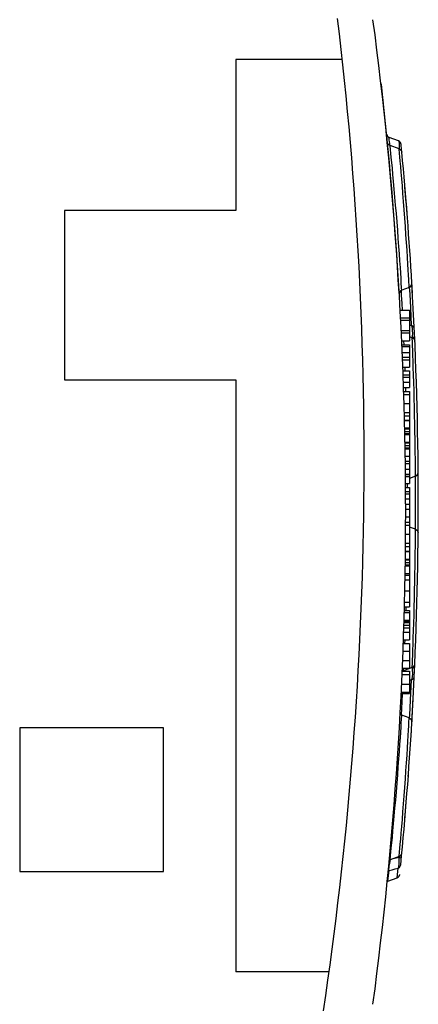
# Model space of a CAD drawing. Header units: millimetres. Extents: x 0 to 594, y 0 to 420.
# Tile 32 of 78: x 328 to 342, y 344 to 381. Entities that reach past the tile are written whole.
import ezdxf

# ---------------------------------------------------------------- set-up
doc = ezdxf.new("R2010")
doc.units = ezdxf.units.MM
doc.header["$LTSCALE"] = 32.67
doc.layers.get('0').update_dxf_attribs({"linetype": 'CONTINUOUS'})

msp = doc.modelspace()

# ---------------------------------------------------------------- linework, layer by layer
at = {"color": 7, "linetype": 'CONTINUOUS'}
for p, q in [((335.622, 379.348), (335.622, 373.673)), ((339.622, 379.348), (335.622, 379.348)), ((341.162, 377.776), (341.163, 377.764)), ((341.164, 377.759), (341.164, 377.755)), ((341.291, 376.535), (341.29, 376.541)), ((341.291, 376.532), (341.29, 376.541)), ((341.292, 376.528), (341.291, 376.535)), ((341.293, 376.524), (341.291, 376.532)), ((341.293, 376.524), (341.292, 376.529)), ((341.295, 376.515), (341.293, 376.524)), ((341.298, 376.506), (341.295, 376.515)), ((341.301, 376.498), (341.298, 376.507)), ((341.305, 376.49), (341.301, 376.498)), ((341.309, 376.482), (341.305, 376.49)), ((341.314, 376.474), (341.309, 376.482)), ((341.319, 376.467), (341.314, 376.474)), ((341.325, 376.46), (341.319, 376.467)), ((341.331, 376.453), (341.324, 376.46)), ((341.337, 376.447), (341.33, 376.453)), ((341.344, 376.441), (341.337, 376.447)), ((341.344, 376.44), (341.34, 376.444)), ((341.351, 376.435), (341.344, 376.441)), ((341.358, 376.43), (341.351, 376.435)), ((341.366, 376.425), (341.358, 376.43)), ((341.374, 376.421), (341.366, 376.425)), ((341.382, 376.417), (341.374, 376.421)), ((341.388, 376.415), (341.382, 376.417)), ((341.388, 376.415), (341.382, 376.417)), ((341.731, 376.29), (341.388, 376.415)), ((341.733, 376.29), (341.731, 376.29)), ((341.336, 376.187), (341.319, 376.242)), ((341.329, 376.129), (341.331, 376.128)), ((341.37, 376.143), (341.336, 376.187)), ((341.417, 376.115), (341.37, 376.143)), ((341.76, 375.991), (341.417, 376.115)), ((341.741, 376.286), (341.733, 376.29)), ((341.75, 376.282), (341.741, 376.286)), ((341.758, 376.278), (341.75, 376.282)), ((341.766, 376.272), (341.758, 376.278)), ((341.76, 375.991), (341.808, 375.962)), ((341.773, 376.267), (341.766, 376.272)), ((341.78, 376.261), (341.773, 376.267)), ((341.787, 376.255), (341.78, 376.261)), ((341.793, 376.248), (341.787, 376.255)), ((341.799, 376.241), (341.793, 376.248)), ((341.805, 376.233), (341.799, 376.241)), ((341.81, 376.225), (341.805, 376.233)), ((341.808, 375.962), (341.842, 375.918)), ((341.814, 376.217), (341.81, 376.225)), ((341.818, 376.209), (341.814, 376.217)), ((341.821, 376.2), (341.818, 376.209)), ((341.824, 376.191), (341.821, 376.2)), ((341.826, 376.182), (341.824, 376.191)), ((341.828, 376.173), (341.826, 376.182)), ((341.829, 376.164), (341.828, 376.173)), ((341.829, 376.164), (341.829, 376.164)), ((341.358, 375.828), (341.359, 375.827)), ((341.842, 375.918), (341.858, 375.864)), ((342.001, 374.248), (341.976, 374.548)), ((342.014, 374.09), (342.001, 374.248)), ((342.027, 373.928), (342.014, 374.09)), ((342.04, 373.761), (342.027, 373.928)), ((342.053, 373.59), (342.04, 373.761)), ((329.187, 373.673), (329.187, 367.309)), ((335.622, 373.673), (329.187, 373.673)), ((342.058, 373.535), (342.053, 373.59)), ((342.136, 370.788), (341.855, 370.686)), ((342.136, 370.788), (342.189, 370.821)), ((342.189, 370.821), (342.224, 370.874)), ((342.224, 370.874), (342.235, 370.938)), ((342.245, 370.767), (342.23, 371.011)), ((342.232, 370.937), (342.232, 370.939)), ((342.234, 370.93), (342.234, 370.932)), ((342.235, 370.922), (342.234, 370.93)), ((342.236, 370.913), (342.235, 370.922)), ((342.255, 370.578), (342.245, 370.767)), ((341.767, 370.6), (341.76, 370.555)), ((341.802, 370.652), (341.767, 370.6)), ((341.855, 370.686), (341.802, 370.652)), ((342.264, 370.426), (342.259, 370.515)), ((341.796, 369.937), (342.152, 369.937)), ((341.811, 369.649), (342.152, 369.649)), ((342.152, 369.937), (342.152, 368.779)), ((341.816, 369.562), (342.152, 369.562)), ((341.836, 369.163), (342.152, 369.163)), ((341.839, 369.085), (342.152, 369.085)), ((342.247, 368.897), (342.152, 368.931)), ((342.247, 368.897), (342.297, 368.867)), ((341.854, 368.779), (342.152, 368.779)), ((341.861, 368.629), (342.152, 368.629)), ((342.152, 368.629), (342.152, 367.795)), ((342.297, 368.867), (342.331, 368.82)), ((342.331, 368.82), (342.346, 368.762)), ((341.885, 368.069), (342.152, 368.069)), ((341.885, 368.063), (342.152, 368.063)), ((341.896, 367.795), (342.152, 367.795)), ((341.901, 367.658), (342.152, 367.658)), ((341.907, 367.502), (342.152, 367.502)), ((342.152, 367.658), (342.152, 367.026)), ((329.187, 367.309), (335.622, 367.309)), ((335.622, 367.309), (335.622, 345.074)), ((342.405, 367.169), (342.405, 367.173)), ((341.923, 367.026), (342.152, 367.026)), ((341.928, 366.876), (342.152, 366.876)), ((342.152, 366.876), (342.152, 363.42)), ((341.955, 365.966), (342.152, 365.966)), ((341.959, 365.8), (342.152, 365.8)), ((341.959, 365.792), (342.152, 365.792)), ((341.966, 365.506), (342.152, 365.506)), ((341.971, 365.259), (342.152, 365.259)), ((341.977, 364.974), (342.152, 364.974)), ((341.981, 364.727), (342.152, 364.727)), ((341.986, 364.441), (342.152, 364.441)), ((342.152, 364.246), (341.989, 364.246)), ((342.373, 363.693), (342.425, 363.724)), ((342.425, 363.724), (342.46, 363.774)), ((342.46, 363.774), (342.472, 363.835)), ((341.995, 363.689), (342.152, 363.689)), ((341.995, 363.683), (342.152, 363.683)), ((341.997, 363.42), (342.152, 363.42)), ((342.373, 363.693), (342.152, 363.612)), ((341.998, 363.271), (342.152, 363.271)), ((341.999, 363.115), (342.152, 363.115)), ((342.152, 363.271), (342.152, 358.785)), ((342.001, 362.639), (342.152, 362.639)), ((342.001, 362.457), (342.152, 362.457)), ((342.001, 362.171), (342.152, 362.171)), ((342.001, 361.967), (342.152, 361.967)), ((342.373, 361.702), (342.152, 361.783)), ((342.373, 361.702), (342.425, 361.671)), ((342.425, 361.671), (342.46, 361.621)), ((342.46, 361.621), (342.472, 361.56)), ((341.994, 360.874), (342.152, 360.874)), ((341.994, 360.865), (342.152, 360.865)), ((341.996, 361.057), (342.152, 361.057)), ((341.99, 360.58), (342.152, 360.58)), ((341.982, 360.038), (342.152, 360.038)), ((341.987, 360.36), (342.152, 360.36)), ((341.987, 360.325), (342.152, 360.325)), ((341.978, 359.801), (342.152, 359.801)), ((341.981, 359.978), (342.152, 359.978)), ((341.95, 358.567), (342.152, 358.567)), ((341.951, 358.575), (342.152, 358.575)), ((341.953, 358.644), (342.152, 358.644)), ((341.956, 358.785), (342.152, 358.785)), ((342.152, 358.644), (342.152, 357.541)), ((341.942, 358.281), (342.152, 358.281)), ((341.929, 357.826), (342.152, 357.826)), ((341.934, 357.997), (342.152, 357.997)), ((341.919, 357.541), (342.152, 357.541)), ((341.904, 357.112), (342.152, 357.112)), ((341.914, 357.407), (342.152, 357.407)), ((342.152, 357.407), (342.152, 356.477)), ((341.891, 356.773), (342.152, 356.773)), ((341.874, 356.362), (342.152, 356.362)), ((341.878, 356.477), (342.152, 356.477)), ((341.926, 356.382), (341.894, 356.362)), ((342.247, 356.498), (341.926, 356.382)), ((342.152, 356.362), (342.152, 355.531)), ((342.247, 356.498), (342.297, 356.528)), ((342.297, 356.528), (342.331, 356.575)), ((342.331, 356.575), (342.346, 356.633)), ((342.283, 355.319), (342.324, 356.148)), ((341.838, 355.581), (342.152, 355.581)), ((341.835, 355.531), (342.152, 355.531)), ((342.259, 354.883), (342.283, 355.319)), ((342.269, 355.069), (342.277, 355.213)), ((342.277, 355.213), (342.283, 355.318)), ((342.241, 354.569), (342.259, 354.883)), ((342.259, 354.883), (342.269, 355.069)), ((341.802, 354.743), (341.795, 354.754)), ((341.855, 354.709), (341.802, 354.743)), ((342.136, 354.607), (341.855, 354.709)), ((342.136, 354.607), (342.189, 354.574)), ((342.189, 354.574), (342.224, 354.521)), ((342.224, 354.521), (342.235, 354.457)), ((342.23, 354.384), (342.241, 354.569)), ((342.234, 354.465), (342.235, 354.474)), ((342.234, 354.463), (342.234, 354.465)), ((342.235, 354.474), (342.236, 354.482)), ((342.241, 354.569), (342.252, 354.76)), ((327.502, 354.238), (327.502, 348.838)), ((332.902, 354.238), (327.502, 354.238)), ((332.902, 348.838), (332.902, 354.238)), ((342.204, 353.947), (342.217, 354.16)), ((342.232, 354.456), (342.232, 354.458)), ((342.193, 353.777), (342.204, 353.947)), ((342.099, 352.407), (342.108, 352.536)), ((341.997, 351.101), (342.014, 351.305)), ((342.014, 351.305), (342.025, 351.445)), ((341.976, 350.848), (341.997, 351.101)), ((341.76, 349.405), (341.417, 349.28)), ((341.76, 349.405), (341.808, 349.433)), ((341.808, 349.433), (341.842, 349.477)), ((341.842, 349.477), (341.858, 349.531)), ((341.417, 349.28), (341.389, 349.263)), ((327.502, 348.838), (332.902, 348.838)), ((341.337, 348.48), (341.682, 348.605)), ((341.682, 348.605), (341.688, 348.607)), ((341.688, 348.607), (341.696, 348.611)), ((341.696, 348.611), (341.704, 348.615)), ((341.704, 348.615), (341.712, 348.62)), ((341.712, 348.62), (341.719, 348.625)), ((341.719, 348.625), (341.726, 348.63)), ((341.726, 348.63), (341.733, 348.636)), ((341.733, 348.636), (341.74, 348.643)), ((341.74, 348.643), (341.746, 348.649)), ((341.746, 348.649), (341.751, 348.656)), ((341.751, 348.656), (341.756, 348.664)), ((341.756, 348.664), (341.761, 348.672)), ((341.761, 348.672), (341.765, 348.68)), ((341.765, 348.68), (341.769, 348.688)), ((341.769, 348.688), (341.772, 348.696)), ((341.772, 348.696), (341.775, 348.705)), ((341.775, 348.705), (341.777, 348.714)), ((341.777, 348.714), (341.779, 348.722)), ((341.779, 348.722), (341.78, 348.731)), ((341.312, 348.467), (341.316, 348.47)), ((341.316, 348.47), (341.324, 348.474)), ((341.324, 348.474), (341.332, 348.478)), ((341.332, 348.478), (341.337, 348.48)), ((339.127, 345.074), (335.622, 345.074))]:
    msp.add_line(p, q, dxfattribs=at)
at = {"color": 9, "linetype": 'CONTINUOUS'}
for p, q in [((341.103, 378.309), (341.088, 378.307)), ((341.38, 376.392), (341.382, 376.41)), ((341.381, 376.361), (341.38, 376.392)), ((341.385, 376.318), (341.381, 376.361)), ((341.382, 376.41), (341.388, 376.415)), ((341.392, 376.264), (341.385, 376.318)), ((341.731, 376.29), (341.743, 376.264)), ((341.401, 376.2), (341.392, 376.264)), ((341.413, 376.124), (341.401, 376.2)), ((341.415, 376.115), (341.413, 376.124)), ((341.434, 375.951), (341.417, 376.115)), ((341.447, 375.827), (341.434, 375.951)), ((341.743, 376.264), (341.753, 376.198)), ((341.753, 376.198), (341.76, 376.097)), ((341.76, 376.097), (341.763, 375.989)), ((341.775, 375.821), (341.76, 375.991)), ((341.462, 375.67), (341.447, 375.827)), ((341.48, 375.483), (341.462, 375.67)), ((341.786, 375.692), (341.775, 375.821)), ((341.8, 375.53), (341.786, 375.692)), ((341.501, 375.267), (341.48, 375.483)), ((341.524, 375.026), (341.501, 375.267)), ((341.817, 375.337), (341.8, 375.53)), ((341.836, 375.115), (341.817, 375.337)), ((341.548, 374.762), (341.524, 375.026)), ((341.856, 374.867), (341.836, 375.115)), ((341.878, 374.598), (341.856, 374.867)), ((341.574, 374.48), (341.548, 374.762)), ((341.6, 374.184), (341.574, 374.48)), ((341.901, 374.312), (341.878, 374.598)), ((341.626, 373.878), (341.6, 374.184)), ((341.924, 374.014), (341.901, 374.312)), ((341.652, 373.565), (341.626, 373.878)), ((341.947, 373.706), (341.924, 374.014)), ((341.97, 373.391), (341.947, 373.706)), ((341.678, 373.247), (341.652, 373.565)), ((341.992, 373.077), (341.97, 373.391)), ((341.702, 372.933), (341.678, 373.247)), ((342.014, 372.768), (341.992, 373.077)), ((341.726, 372.625), (341.702, 372.933)), ((341.747, 372.328), (341.726, 372.625)), ((342.034, 372.469), (342.014, 372.768)), ((341.768, 372.045), (341.747, 372.328)), ((342.053, 372.182), (342.034, 372.469)), ((341.786, 371.781), (341.768, 372.045)), ((342.07, 371.913), (342.053, 372.182)), ((342.085, 371.666), (342.07, 371.913)), ((341.802, 371.54), (341.786, 371.781)), ((341.816, 371.324), (341.802, 371.54)), ((342.098, 371.444), (342.085, 371.666)), ((341.828, 371.135), (341.816, 371.324)), ((341.838, 370.977), (341.828, 371.135)), ((342.11, 371.249), (342.098, 371.444)), ((342.119, 371.086), (342.11, 371.249)), ((341.851, 370.759), (341.838, 370.977)), ((341.855, 370.686), (341.851, 370.759)), ((342.136, 370.788), (342.119, 371.086)), ((342.166, 370.53), (342.152, 370.798)), ((341.85, 370.5), (341.84, 370.676)), ((341.869, 370.178), (341.85, 370.5)), ((342.193, 370.016), (342.166, 370.53)), ((341.882, 369.937), (341.869, 370.178)), ((342.225, 369.353), (342.193, 370.016)), ((342.225, 369.353), (342.152, 369.355)), ((342.225, 369.353), (342.241, 369.269)), ((342.275, 369.329), (342.225, 369.353)), ((342.241, 369.269), (342.251, 369.168)), ((342.31, 369.292), (342.275, 369.329)), ((342.324, 369.247), (342.31, 369.292)), ((342.249, 368.952), (342.243, 368.898)), ((342.254, 368.726), (342.247, 368.897)), ((342.253, 369.058), (342.249, 368.952)), ((342.251, 369.168), (342.253, 369.058)), ((342.29, 368.882), (342.325, 368.919)), ((342.325, 368.919), (342.337, 368.963)), ((341.863, 368.567), (342.152, 368.567)), ((341.944, 368.629), (341.937, 368.779)), ((342.259, 368.597), (342.254, 368.726)), ((342.265, 368.435), (342.259, 368.597)), ((342.279, 368.877), (342.29, 368.882)), ((341.873, 368.345), (342.152, 368.345)), ((341.881, 368.167), (342.152, 368.167)), ((342.272, 368.241), (342.265, 368.435)), ((342.28, 368.02), (342.272, 368.241)), ((341.985, 367.658), (341.98, 367.795)), ((342.289, 367.772), (342.28, 368.02)), ((341.91, 367.42), (342.152, 367.42)), ((342.298, 367.502), (342.289, 367.772)), ((342.307, 367.216), (342.298, 367.502)), ((341.917, 367.225), (342.152, 367.225)), ((342.315, 366.917), (342.307, 367.216)), ((341.932, 366.76), (342.152, 366.76)), ((342.012, 366.876), (342.007, 367.026)), ((342.324, 366.608), (342.315, 366.917)), ((341.942, 366.421), (342.152, 366.421)), ((342.332, 366.293), (342.324, 366.608)), ((341.952, 366.081), (342.152, 366.081)), ((342.339, 365.979), (342.332, 366.293)), ((342.346, 365.671), (342.339, 365.979)), ((342.351, 365.373), (342.346, 365.671)), ((341.967, 365.473), (342.152, 365.473)), ((341.969, 365.367), (342.152, 365.367)), ((341.971, 365.294), (342.152, 365.294)), ((342.356, 365.087), (342.351, 365.373)), ((341.977, 364.942), (342.152, 364.942)), ((341.979, 364.845), (342.152, 364.845)), ((342.361, 364.818), (342.356, 365.087)), ((341.981, 364.76), (342.152, 364.76)), ((342.364, 364.571), (342.361, 364.818)), ((342.367, 364.349), (342.364, 364.571)), ((341.99, 364.165), (342.152, 364.165)), ((342.369, 364.155), (342.367, 364.349)), ((342.371, 363.991), (342.369, 364.155)), ((341.992, 363.953), (342.152, 363.953)), ((341.994, 363.774), (342.152, 363.774)), ((342.373, 363.693), (342.371, 363.991)), ((342.073, 363.271), (342.072, 363.42)), ((342.377, 363.054), (342.374, 363.693)), ((342, 363.033), (342.152, 363.033)), ((342.377, 362.333), (342.377, 363.054)), ((342.001, 362.838), (342.152, 362.838)), ((342.374, 361.702), (342.377, 362.333)), ((341.999, 361.512), (342.152, 361.512)), ((342.001, 361.851), (342.152, 361.851)), ((342.371, 361.401), (342.372, 361.531)), ((342.372, 361.531), (342.373, 361.702)), ((341.997, 361.172), (342.152, 361.172)), ((342.367, 361.045), (342.369, 361.238)), ((342.369, 361.238), (342.371, 361.401)), ((342.361, 360.575), (342.364, 360.823)), ((342.364, 360.823), (342.367, 361.045)), ((341.989, 360.445), (342.152, 360.445)), ((341.99, 360.548), (342.152, 360.548)), ((342.356, 360.305), (342.361, 360.575)), ((342.346, 359.718), (342.351, 360.018)), ((342.351, 360.018), (342.356, 360.305)), ((342.339, 359.409), (342.346, 359.718)), ((341.97, 359.388), (342.152, 359.388)), ((342.332, 359.094), (342.339, 359.409)), ((341.961, 358.964), (342.152, 358.964)), ((342.324, 358.781), (342.332, 359.094)), ((342.016, 358.644), (342.02, 358.785)), ((342.315, 358.473), (342.324, 358.781)), ((341.94, 358.191), (342.152, 358.191)), ((341.941, 358.248), (342.152, 358.248)), ((341.942, 358.273), (342.152, 358.273)), ((342.298, 357.89), (342.307, 358.176)), ((342.307, 358.176), (342.315, 358.473)), ((341.937, 358.093), (342.152, 358.093)), ((342.289, 357.621), (342.298, 357.89)), ((341.972, 357.407), (341.977, 357.541)), ((342.28, 357.375), (342.289, 357.621)), ((342.265, 356.959), (342.272, 357.153)), ((342.272, 357.153), (342.28, 357.375)), ((342.254, 356.667), (342.259, 356.796)), ((342.259, 356.796), (342.265, 356.959)), ((341.916, 356.362), (341.918, 356.376)), ((341.926, 356.382), (341.931, 356.477)), ((342.242, 356.497), (342.251, 356.416)), ((342.247, 356.498), (342.254, 356.667)), ((342.251, 356.416), (342.253, 356.279)), ((342.292, 356.512), (342.279, 356.518)), ((342.326, 356.475), (342.292, 356.512)), ((342.337, 356.432), (342.326, 356.475)), ((341.869, 356.246), (342.152, 356.246)), ((342.152, 356.04), (342.225, 356.042)), ((342.188, 355.271), (342.225, 356.042)), ((342.244, 356.148), (342.225, 356.042)), ((342.225, 356.042), (342.275, 356.065)), ((342.253, 356.279), (342.244, 356.148)), ((342.275, 356.065), (342.31, 356.102)), ((342.31, 356.102), (342.324, 356.148)), ((341.852, 355.881), (342.152, 355.881)), ((341.84, 354.719), (341.869, 355.216)), ((341.869, 355.216), (341.885, 355.531)), ((342.158, 354.711), (342.188, 355.271)), ((341.838, 354.42), (341.845, 354.545)), ((341.845, 354.545), (341.855, 354.709)), ((342.127, 354.437), (342.136, 354.607)), ((342.152, 354.597), (342.158, 354.711)), ((341.816, 354.074), (341.828, 354.262)), ((341.828, 354.262), (341.838, 354.42)), ((342.098, 353.951), (342.11, 354.144)), ((342.11, 354.144), (342.119, 354.307)), ((342.119, 354.307), (342.127, 354.437)), ((341.786, 353.617), (341.802, 353.858)), ((341.802, 353.858), (341.816, 354.074)), ((342.07, 353.481), (342.085, 353.729)), ((342.085, 353.729), (342.098, 353.951)), ((341.748, 353.072), (341.768, 353.353)), ((341.768, 353.353), (341.786, 353.617)), ((342.052, 353.211), (342.07, 353.481)), ((341.726, 352.775), (341.748, 353.072)), ((342.034, 352.924), (342.052, 353.211)), ((341.703, 352.468), (341.726, 352.775)), ((341.992, 352.315), (342.013, 352.624)), ((342.013, 352.624), (342.034, 352.924)), ((341.678, 352.154), (341.703, 352.468)), ((341.97, 352), (341.992, 352.315)), ((342.106, 352.51), (342.107, 352.51)), ((341.653, 351.838), (341.678, 352.154)), ((341.947, 351.686), (341.97, 352)), ((341.6, 351.217), (341.627, 351.525)), ((341.627, 351.525), (341.653, 351.838)), ((341.923, 351.378), (341.947, 351.686)), ((341.574, 350.92), (341.6, 351.217)), ((341.9, 351.079), (341.923, 351.378)), ((341.549, 350.636), (341.574, 350.92)), ((341.856, 350.525), (341.878, 350.793)), ((341.878, 350.793), (341.9, 351.079)), ((341.524, 350.372), (341.549, 350.636)), ((341.835, 350.278), (341.856, 350.525)), ((341.48, 349.913), (341.501, 350.129)), ((341.501, 350.129), (341.524, 350.372)), ((341.8, 349.864), (341.817, 350.057)), ((341.817, 350.057), (341.835, 350.278)), ((341.446, 349.567), (341.462, 349.724)), ((341.462, 349.724), (341.48, 349.913)), ((341.775, 349.572), (341.786, 349.701)), ((341.786, 349.701), (341.8, 349.864)), ((341.417, 349.28), (341.434, 349.443)), ((341.418, 349.216), (341.435, 349.286)), ((341.434, 349.443), (341.446, 349.567)), ((341.74, 349.37), (341.438, 349.287)), ((341.743, 349.398), (341.74, 349.37)), ((341.74, 349.37), (341.746, 349.239)), ((341.793, 349.357), (341.74, 349.37)), ((341.76, 349.405), (341.775, 349.572)), ((341.827, 349.341), (341.793, 349.357)), ((341.838, 349.324), (341.827, 349.341)), ((341.373, 348.919), (341.374, 348.952)), ((341.374, 348.893), (341.373, 348.919)), ((341.374, 348.952), (341.378, 348.992)), ((341.378, 348.992), (341.384, 349.038)), ((341.384, 349.038), (341.393, 349.091)), ((341.393, 349.091), (341.404, 349.15)), ((341.404, 349.15), (341.418, 349.216)), ((341.491, 348.907), (341.605, 348.938)), ((341.605, 348.938), (341.718, 348.969)), ((341.682, 348.605), (341.718, 348.969)), ((341.734, 349.024), (341.718, 348.969)), ((341.718, 348.969), (341.766, 348.996)), ((341.744, 349.118), (341.734, 349.024)), ((341.746, 349.239), (341.744, 349.118)), ((341.766, 348.996), (341.8, 349.039)), ((341.8, 349.039), (341.816, 349.092)), ((341.337, 348.48), (341.378, 348.876)), ((341.349, 348.86), (341.378, 348.876)), ((341.378, 348.876), (341.374, 348.893)), ((341.378, 348.876), (341.491, 348.907))]:
    msp.add_line(p, q, dxfattribs=at)
at = {"color": 7, "linetype": 'CONTINUOUS'}
for centre, radius, start, end in [((200.442, 364.218), 140, 351.53034, 6.84116), ((202.002, 362.348), 140, 352.40656, 7.59344), ((340.992, 378.398), 0.1, 6.4469, 37.8189), ((202.052, 362.698), 139.925, 3.22933, 6.44695), ((341.439, 376.556), 0.15, 190.6496, 250), ((341.68, 376.149), 0.15, 5.5029, 70), ((202.052, 362.698), 140.425, 5.381, 5.50288), ((202.052, 362.698), 140.425, 3.36404, 5.37991), ((202.052, 362.698), 140.425, 357.32688, 3.3536), ((202.052, 362.698), 140.425, 356.75892, 356.81069), ((202.052, 362.698), 140.425, 356.64639, 356.67127), ((202.052, 362.698), 140.425, 354.43993, 356.63596)]:
    msp.add_arc(centre, radius, start, end, dxfattribs=at)

doc.saveas('drawing.dxf')
